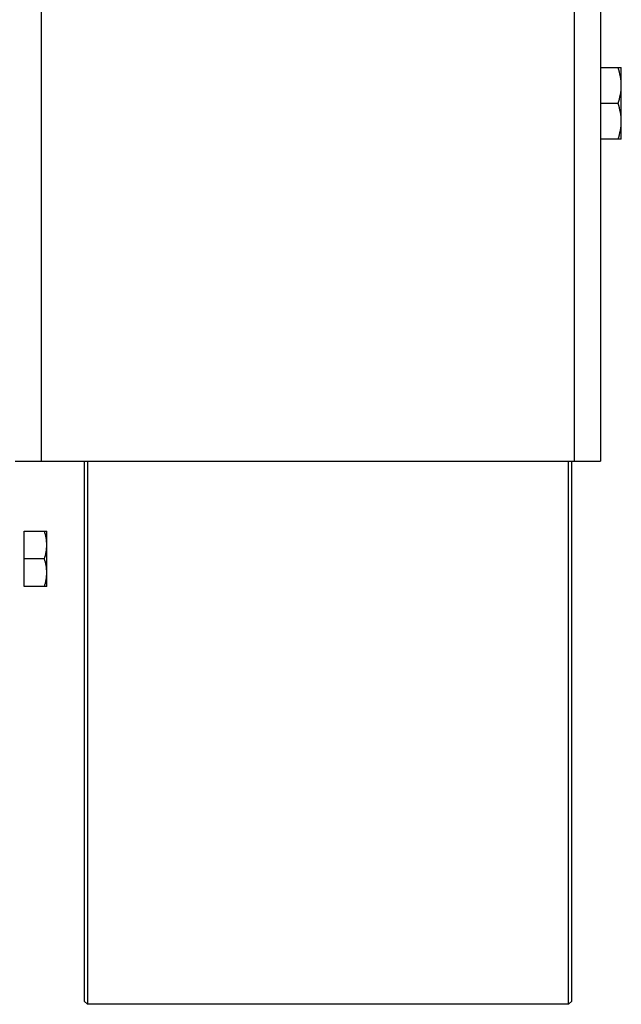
# Model space of a CAD drawing. Extents: x -3199 to 1181, y 8 to 2383.
# Tile 68 of 73: x 677 to 862, y 899 to 1201. Entities that reach past the tile are written whole.
import ezdxf

# ---------------------------------------------------------------- set-up
doc = ezdxf.new("R2010")
doc.units = 0
doc.header["$LTSCALE"] = 65.395
doc.layers.get('0').update_dxf_attribs({"linetype": 'CONTINUOUS'})

msp = doc.modelspace()

# ---------------------------------------------------------------- linework, layer by layer
at = {"color": 9, "linetype": 'CONTINUOUS'}
for p, q in [((683.52, 1335.65), (683.52, 1065.65)), ((847.52, 1065.65), (847.52, 1335.65))]:
    msp.add_line(p, q, dxfattribs=at)
at = {"color": 7, "linetype": 'CONTINUOUS'}
for p, q in [((855.52, 1335.65), (855.52, 1065.65)), ((675.52, 1065.65), (855.52, 1065.65)), ((696.72, 1065.65), (696.72, 899.65)), ((697.72, 1065.65), (697.72, 898.65)), ((845.72, 898.65), (845.72, 1065.65)), ((846.72, 899.65), (846.72, 1065.65)), ((696.72, 899.65), (697.72, 898.65)), ((845.72, 898.65), (846.72, 899.65)), ((845.72, 898.65), (697.72, 898.65))]:
    msp.add_line(p, q, dxfattribs=at)
at = {"color": 6, "linetype": 'CONTINUOUS'}
for p, q in [((855.52, 1186.65), (861.92, 1186.65)), ((861.92, 1164.65), (861.92, 1186.65)), ((860.94, 1175.65), (855.52, 1175.65)), ((861.92, 1164.65), (855.52, 1164.65)), ((678.22, 1044.15), (685.22, 1044.15)), ((685.22, 1027.15), (685.22, 1044.15)), ((684.46, 1035.65), (678.22, 1035.65)), ((685.22, 1027.15), (678.22, 1027.15))]:
    msp.add_line(p, q, dxfattribs=at)
at = {"color": 2, "linetype": 'CONTINUOUS'}
msp.add_line((678.22, 1027.15), (678.22, 1044.15), dxfattribs=at)
at = {"color": 6, "linetype": 'CONTINUOUS'}
for points, knots in [([(861.92, 1181.15), (861.92, 1182.08), (861.73, 1183.95), (861.24, 1185.76), (860.94, 1186.65)], [0, 0, 0, 0, 0.498121, 1, 1, 1, 1]), ([(860.94, 1175.65), (861.24, 1176.54), (861.73, 1178.34), (861.92, 1180.22), (861.92, 1181.15)], [0, 0, 0, 0, 0.501876, 1, 1, 1, 1]), ([(861.92, 1170.15), (861.92, 1171.08), (861.73, 1172.95), (861.24, 1174.76), (860.94, 1175.65)], [0, 0, 0, 0, 0.498121, 1, 1, 1, 1]), ([(860.94, 1164.65), (861.24, 1165.54), (861.73, 1167.34), (861.92, 1169.22), (861.92, 1170.15)], [0, 0, 0, 0, 0.501876, 1, 1, 1, 1]), ([(685.22, 1039.9), (685.22, 1040.62), (685.08, 1042.06), (684.69, 1043.46), (684.46, 1044.15)], [0, 0, 0, 0, 0.498124, 1, 1, 1, 1]), ([(684.46, 1035.65), (684.69, 1036.33), (685.08, 1037.73), (685.22, 1039.18), (685.22, 1039.9)], [0, 0, 0, 0, 0.501876, 1, 1, 1, 1]), ([(685.22, 1031.4), (685.22, 1032.12), (685.08, 1033.56), (684.69, 1034.96), (684.46, 1035.65)], [0, 0, 0, 0, 0.498124, 1, 1, 1, 1]), ([(684.46, 1027.15), (684.69, 1027.83), (685.08, 1029.23), (685.22, 1030.68), (685.22, 1031.4)], [0, 0, 0, 0, 0.501876, 1, 1, 1, 1])]:
    msp.add_open_spline(points, degree=3, knots=knots, dxfattribs=at)

doc.saveas('drawing.dxf')
